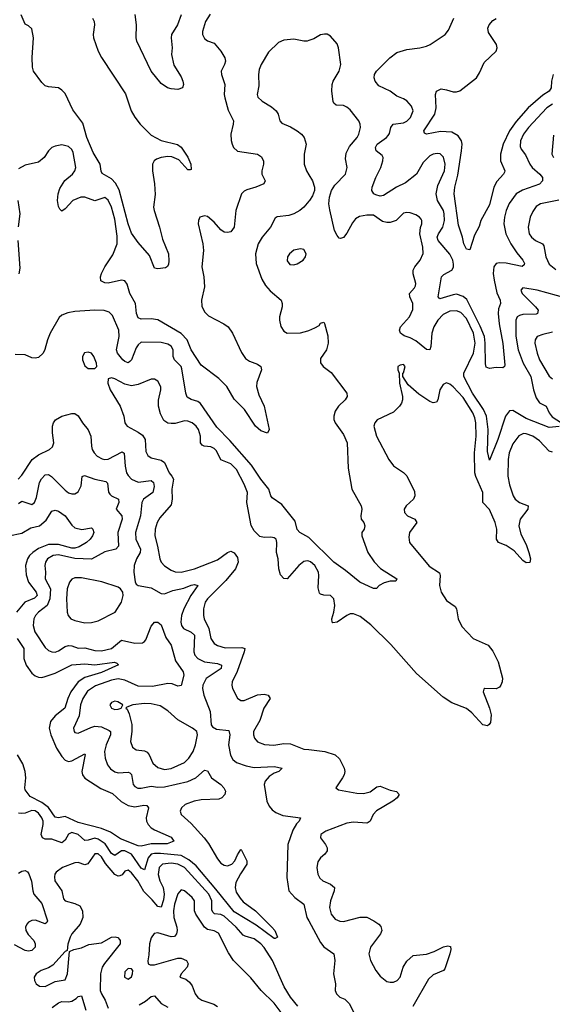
# Model space of a CAD drawing. Header units: inches. Extents: x 1649636 to 1815363, y 506543 to 641975.
# Tile 16 of 256: x 1688257 to 1691468, y 522526 to 528460. Entities that reach past the tile are written whole.
import ezdxf

# ---------------------------------------------------------------- set-up
doc = ezdxf.new("R2010")
doc.units = ezdxf.units.IN
doc.header["$MEASUREMENT"] = 0
doc.layers.add('B6582', color=7, linetype='Continuous')
doc.layers.add('B6592', color=7, linetype='Continuous')

msp = doc.modelspace()

# ---------------------------------------------------------------- linework, layer by layer
at = {"layer": 'B6582', "color": 5}
for points, elevation in [([(1689405.9, 528494.1), (1689376.3, 528450), (1689358.4, 528390), (1689359.7, 528370), (1689370, 528347), (1689390, 528333.4), (1689430, 528318.4), (1689470.4, 528270), (1689494.4, 528230), (1689497.1, 528210), (1689492.4, 528190), (1689472, 528150), (1689472.9, 528130), (1689493.8, 528070), (1689490.3, 528010), (1689493.8, 527990), (1689514.1, 527914.1), (1689544.9, 527850), (1689544.7, 527830), (1689530.3, 527770), (1689531.8, 527731.8), (1689537.6, 527710), (1689546.7, 527690), (1689570, 527667.4), (1689690, 527650.3), (1689714.3, 527634.3), (1689727.2, 527607.2), (1689727.4, 527590), (1689716, 527550), (1689717, 527530), (1689736.4, 527490), (1689728.2, 527470), (1689680.5, 527450), (1689625.7, 527434.3), (1689610, 527426.2), (1689594.7, 527410), (1689559.8, 527310), (1689550.2, 527209.8), (1689530, 527181.6), (1689510, 527176.9), (1689490, 527179.7), (1689470, 527193), (1689430, 527240.5), (1689390, 527273.1), (1689370, 527277.7), (1689343, 527270), (1689334.4, 527250), (1689333.7, 527230), (1689361.7, 527110), (1689364.2, 527070), (1689354.9, 526970), (1689367.2, 526910), (1689371.3, 526850), (1689353.8, 526770), (1689353.9, 526733.9), (1689370, 526700.4), (1689395.3, 526675.3), (1689487.7, 526627.8), (1689512.7, 526610), (1689540.3, 526570), (1689594.2, 526454.2), (1689617.8, 526417.8), (1689641.6, 526401.6), (1689690, 526384.9), (1689710.5, 526370), (1689714, 526350), (1689685.5, 526274.5), (1689683.8, 526250), (1689698.6, 526198.6), (1689730.2, 526130), (1689761, 525990), (1689751.6, 525968.4), (1689710, 525982.7), (1689678, 526010), (1689611.8, 526110), (1689550, 526172.3), (1689506, 526250), (1689457.8, 526297.8), (1689350, 526378), (1689291, 526470), (1689265.5, 526530), (1689230, 526569.9), (1689090, 526651.5), (1689050, 526657.9), (1688990, 526655), (1688970, 526663), (1688961.2, 526690), (1688955, 526750), (1688921.5, 526810), (1688905.3, 526865.3), (1688890, 526886), (1688870, 526890.8), (1688790, 526872.1), (1688770, 526874.3), (1688746.3, 526886.3), (1688743.5, 526910), (1688749.8, 526930), (1688769.8, 526970), (1688817.4, 527042.6), (1688843.9, 527110), (1688845.2, 527154.8), (1688830, 527258), (1688810, 527331), (1688790, 527372.2), (1688770, 527388.7), (1688710, 527368.5), (1688650, 527390.9), (1688626, 527390), (1688577.8, 527370), (1688530, 527319.7), (1688510, 527306), (1688498.7, 527318.7), (1688490, 527334.5), (1688484.6, 527370), (1688488.5, 527411.5), (1688497.8, 527442.2), (1688529.3, 527490.7), (1688574.8, 527530), (1688589.8, 527550), (1688595.2, 527570), (1688579.1, 527659.1), (1688570, 527678.4), (1688550, 527695.1), (1688510, 527705.1), (1688470, 527698), (1688450.4, 527689.6), (1688430.3, 527669.6), (1688403.8, 527630), (1688370, 527602), (1688290, 527584.4), (1688250, 527562.2)], 340), ([(1688694.9, 528470), (1688705.5, 528450), (1688708.1, 528430), (1688699.7, 528370), (1688701.8, 528350), (1688730.2, 528270), (1688750, 528231.6), (1688893.9, 528013.9), (1688929.4, 527910), (1688950, 527871.8), (1688983.9, 527830), (1689050, 527764.8), (1689110, 527732.2), (1689207.7, 527707.7), (1689230, 527691.6), (1689271, 527631), (1689288.5, 527590), (1689290, 527558), (1689285.4, 527554.6), (1689270, 527556.2), (1689215.6, 527615.6), (1689173, 527633), (1689150, 527635.8), (1689110.1, 527629.9), (1689081, 527619.1), (1689067.2, 527610), (1689057.3, 527590), (1689056.8, 527550), (1689070.1, 527470), (1689073.5, 527406.5), (1689064.4, 527330), (1689066.5, 527310), (1689099.3, 527210), (1689116.9, 527136.9), (1689154, 527050), (1689155.8, 527004.2), (1689154.2, 526985.8), (1689147.3, 526972.7), (1689134.8, 526965.2), (1689090, 526958), (1689070, 526962), (1689038.5, 527038.5), (1688970, 527116.9), (1688930, 527174.3), (1688910, 527229.6), (1688855.4, 527435.4), (1688834.1, 527474.1), (1688810, 527501.5), (1688753.2, 527533.2), (1688747, 527547), (1688741.7, 527590), (1688700.1, 527660.1), (1688662.4, 527750), (1688636.5, 527836.5), (1688577.1, 527917.1), (1688530, 528014.7), (1688510, 528036.4), (1688490, 528049.7), (1688430, 528054.7), (1688410, 528062.4), (1688390, 528081.6), (1688339.8, 528150), (1688334, 528174), (1688331.6, 528231.7), (1688340.4, 528350), (1688330, 528404.5), (1688310, 528423.5), (1688290, 528434), (1688266.3, 528490)], 320), ([(1689230.2, 528490), (1689208.1, 528430), (1689172.9, 528370), (1689170.2, 528350), (1689176.5, 528290), (1689171.3, 528250), (1689186.2, 528186.2), (1689230, 528116.3), (1689240.3, 528090), (1689244.9, 528070), (1689238, 528050), (1689210, 528039.7), (1689170, 528043.1), (1689147.8, 528050), (1689110, 528075.8), (1689049.9, 528149.9), (1688962.7, 528330), (1688958.9, 528350), (1688961, 528430), (1688951.9, 528491.9)], 320), ([(1690000, 528334.4), (1689990, 528330.8), (1689970, 528330.7), (1689910, 528343.7), (1689850, 528337.8), (1689817.5, 528322.5), (1689756.1, 528263.9), (1689712.8, 528190), (1689701, 528159.1), (1689696.3, 528130), (1689697.6, 528062.4), (1689688.8, 528010), (1689693.5, 527993.5), (1689719.3, 527970), (1689774.9, 527934.9), (1689804, 527910), (1689815.2, 527890), (1689825.7, 527850), (1689836.7, 527836.7), (1689890, 527813.8), (1689930.3, 527790), (1689955.6, 527770), (1689971.4, 527750), (1689984, 527710), (1689972.6, 527650), (1689972.7, 527590), (1689985.2, 527550), (1690000, 527525.7)], 360), ([(1688245.4, 527370), (1688258.2, 527290), (1688247.4, 527212.6)], 340), ([(1690000, 527365.6), (1689970.3, 527330), (1689946.7, 527310), (1689909.5, 527290.5), (1689879.4, 527280.6), (1689808.9, 527271.1), (1689796.2, 527263.8), (1689768.2, 527210), (1689718, 527150), (1689693.7, 527110), (1689679.4, 527050), (1689681.8, 526990), (1689716.7, 526896.7), (1689739.2, 526859.2), (1689766.3, 526826.3), (1689833.4, 526770), (1689838.9, 526750), (1689838.3, 526730), (1689823.1, 526670), (1689822.6, 526650), (1689830.3, 526610.3), (1689850, 526583), (1689870.3, 526570.3), (1689950, 526572.4), (1689994.8, 526585.2), (1690000, 526587.5)], 360), ([(1688244.5, 527130), (1688257, 526963), (1688252.2, 526927.8)], 340), ([(1690000, 525340), (1689946, 525370), (1689930, 525387.6), (1689918.3, 525438.3), (1689838.1, 525538.1), (1689779.1, 525579.1), (1689770.9, 525590.9), (1689758.4, 525630), (1689709.9, 525690), (1689655.2, 525775.2), (1689524.6, 525924.6), (1689444.5, 526004.5), (1689346.1, 526146.1), (1689330, 526159.8), (1689290, 526170.7), (1689265.6, 526185.6), (1689258.1, 526210), (1689235.2, 526355.2), (1689229.9, 526370), (1689189.8, 526410), (1689182.2, 526430), (1689181.8, 526470), (1689170, 526492.4), (1689150, 526504), (1689110, 526513.7), (1688990, 526516.1), (1688970, 526501.5), (1688957.9, 526482.1), (1688930.1, 526409.9), (1688920.8, 526399.2), (1688910, 526391.6), (1688890, 526399.9), (1688879.1, 526410), (1688846.4, 526450), (1688839.6, 526470), (1688856.9, 526550), (1688854, 526590), (1688817.2, 526677.2), (1688796.9, 526696.9), (1688766.6, 526706.6), (1688709.8, 526709.8), (1688590, 526701.8), (1688546.2, 526693.8), (1688510, 526678.9), (1688495, 526665), (1688439.5, 526570), (1688423.6, 526530), (1688408.2, 526471.8), (1688397.4, 526450), (1688370, 526424.7), (1688350, 526420.5), (1688330, 526423), (1688290, 526439.6), (1688230, 526442.7)], 360), ([(1690000, 525196.4), (1689990, 525199.3), (1689970, 525195.3), (1689939.2, 525170), (1689870, 525089.7), (1689850, 525093.1), (1689830, 525114.7), (1689818.5, 525150), (1689814.9, 525210), (1689804.7, 525250), (1689807.5, 525310), (1689802.2, 525330), (1689790, 525338), (1689770, 525342.4), (1689730, 525339.8), (1689705.4, 525345.4), (1689670, 525378.7), (1689651.5, 525411.5), (1689626.7, 525550), (1689629.3, 525610), (1689610, 525661.5), (1689562.9, 525750), (1689530, 525782.7), (1689470, 525807.8), (1689442.4, 525862.5), (1689430, 525876.4), (1689410, 525885), (1689369.5, 525889.5), (1689356.2, 525896.2), (1689346.3, 525910), (1689346.2, 525950), (1689334.7, 525990), (1689319.8, 526010), (1689296.4, 526030), (1689270, 526041), (1689250, 526041.7), (1689193.1, 526026.9), (1689170, 526025.5), (1689149.3, 526029.3), (1689125.3, 526045.3), (1689105.1, 526085.1), (1689094.4, 526130), (1689093.7, 526166.3), (1689108.2, 526230), (1689108.1, 526248.1), (1689090, 526280.7), (1689070, 526293), (1689050, 526294.7), (1688970, 526261.5), (1688930, 526254), (1688890, 526263.5), (1688830, 526296.4), (1688810, 526302), (1688790, 526295.3), (1688788.2, 526270), (1688802.6, 526230), (1688863.1, 526130), (1688883.7, 526070), (1688890.4, 526030.4), (1688898, 526018), (1688904, 526010), (1688970, 525974.9), (1688996.1, 525956.1), (1689012.2, 525930), (1689017.8, 525857.8), (1689030, 525833.7), (1689050, 525819.2), (1689110, 525804.7), (1689130, 525792.3), (1689157.6, 525730), (1689174.8, 525710), (1689184.7, 525690), (1689173, 525630), (1689176.8, 525570), (1689170, 525535.8), (1689101.5, 525458.5), (1689085.9, 525430), (1689072.8, 525390), (1689070.8, 525350), (1689088.1, 525288.1), (1689101.3, 525210), (1689110.2, 525190), (1689129.1, 525169.1), (1689170, 525142.2), (1689193.1, 525133.1), (1689230, 525130.7), (1689310, 525150.6), (1689450, 525204.2), (1689510, 525249.2), (1689530, 525256.9), (1689550, 525247.8), (1689570, 525218.4), (1689573.3, 525190), (1689558.8, 525150), (1689499.7, 525080.3), (1689389.4, 524970), (1689374.8, 524950), (1689363.9, 524910), (1689365.3, 524870), (1689368.8, 524850), (1689397.5, 524790), (1689410.1, 524730.1), (1689430, 524700.2), (1689449.1, 524689.1), (1689495.3, 524675.3), (1689596.6, 524676.6), (1689613.4, 524670), (1689610.6, 524650), (1689567.8, 524532.2), (1689538.2, 524470), (1689535.4, 524450), (1689539.3, 524430), (1689570, 524370.3), (1689590, 524357.8), (1689610, 524357.8), (1689690, 524390.6), (1689730, 524395.9), (1689754.9, 524390), (1689767.7, 524370), (1689729.6, 524310.4), (1689704.2, 524235.8), (1689666.9, 524170), (1689665.8, 524150), (1689673.1, 524130), (1689690, 524108.8), (1689731.9, 524091.9), (1689788.7, 524088.7), (1689850, 524098.3), (1689890, 524096.6), (1689970, 524064.3), (1690000, 524061)], 380), ([(1688246.6, 525690), (1688270, 525716), (1688330.9, 525809.1), (1688370, 525837.1), (1688436.2, 525870), (1688454, 525886), (1688462, 525910), (1688454.6, 525970), (1688455.3, 526010), (1688460.4, 526030), (1688472.4, 526047.6), (1688509.8, 526070.2), (1688570, 526087.6), (1688590, 526087.2), (1688610, 526073.7), (1688635, 526030), (1688670, 525987.6), (1688685.3, 525950), (1688688.6, 525890), (1688694, 525870), (1688704.9, 525850), (1688724, 525830), (1688753.6, 525813.6), (1688770, 525809.4), (1688790, 525812.2), (1688875.1, 525855.1), (1688887.3, 525847.3), (1688892, 525770), (1688901.4, 525730), (1688910, 525712.8), (1688930, 525691.3), (1688970, 525673.5), (1689050, 525683.2), (1689063.9, 525670), (1689067.8, 525647.8), (1689058.5, 525610), (1689003.5, 525570), (1688993, 525550), (1688985.6, 525470), (1688955.3, 525370), (1688957.8, 525330), (1688985, 525270), (1688983.4, 525250), (1688961.3, 525210), (1688946.5, 525170), (1688944, 525130), (1688952.3, 525072.3), (1688959.1, 525059.1), (1688970.4, 525050.4), (1689050, 525035.5), (1689110, 525002.6), (1689130, 525000.2), (1689180.3, 525019.7), (1689246.5, 525033.5), (1689290, 525052.8), (1689310, 525056.8), (1689331.6, 525050), (1689289.3, 524990.7), (1689246.2, 524910), (1689232.8, 524870), (1689229.1, 524829.1), (1689231.5, 524810), (1689243.8, 524790), (1689290, 524769.5), (1689310.9, 524750.9), (1689307.5, 524650), (1689312.9, 524630), (1689330, 524610.2), (1689370, 524591), (1689450, 524580.5), (1689472.7, 524570), (1689471, 524550), (1689381.2, 524490), (1689360.9, 524450), (1689359.8, 524430), (1689367, 524390), (1689404.7, 524290), (1689412, 524210), (1689418.9, 524198.9), (1689444.2, 524184.2), (1689516.7, 524176.7), (1689522.7, 524150), (1689515.9, 524090), (1689528.1, 524028.1), (1689541.7, 524001.7), (1689563.8, 523983.8), (1689622.3, 523962.3), (1689670, 523953.2), (1689790, 523959.8), (1689839.1, 523950), (1689819.3, 523930), (1689790, 523918.6), (1689761.3, 523898.7), (1689736.8, 523870), (1689730.8, 523850), (1689746, 523750), (1689760.3, 523720.3), (1689778.6, 523698.6), (1689802, 523682), (1689843.3, 523663.3), (1689950.4, 523650), (1689942.3, 523630), (1689926.1, 523613.9), (1689904.5, 523575.5), (1689872.6, 523490), (1689867.9, 523290), (1689880.3, 523210), (1689915.2, 523170), (1689970.2, 523130), (1689988.9, 523048.9), (1690000, 523028.4)], 360), ([(1688250, 525545), (1688270, 525557.7), (1688330, 525539.3), (1688346, 525550), (1688358.7, 525581.3), (1688375.2, 525670), (1688387.1, 525692.9), (1688410, 525716.6), (1688430, 525719.3), (1688447.6, 525707.6), (1688530, 525623.9), (1688550, 525609.3), (1688570, 525602), (1688590, 525603.2), (1688610, 525614.9), (1688626.3, 525650), (1688632.7, 525707.3), (1688646.4, 525713.6), (1688710, 525690.1), (1688776.2, 525676.2), (1688786.3, 525666.3), (1688793, 525613), (1688800.5, 525600.5), (1688810.3, 525590), (1688851.7, 525570), (1688854.7, 525550), (1688837.7, 525510), (1688872.6, 525470), (1688873.8, 525450), (1688849.1, 525370), (1688852.9, 525287.1), (1688837, 525270), (1688770, 525253.6), (1688690, 525208.8), (1688590, 525212.1), (1688490, 525234.7), (1688458.3, 525230), (1688425, 525210), (1688411.6, 525190), (1688408.8, 525170), (1688413.2, 525130), (1688410.7, 525090), (1688441.8, 525030), (1688438.2, 524970), (1688423.1, 524930), (1688369.4, 524890), (1688351.6, 524870), (1688341.7, 524850), (1688337.7, 524810), (1688348.6, 524770), (1688410, 524676.9), (1688430, 524657.8), (1688450, 524649.4), (1688470, 524648.7), (1688490, 524656.1), (1688530, 524681.7), (1688550, 524688.3), (1688570, 524686.8), (1688610, 524673.1), (1688650, 524674.1), (1688710, 524658.3), (1688750, 524656.9), (1688810, 524670.1), (1688870, 524721.4), (1688950, 524703.2), (1688996.1, 524703.9), (1689010, 524711.7), (1689017, 524723), (1689050, 524805.5), (1689060.5, 524819.5), (1689070, 524828.5), (1689090, 524828.7), (1689110, 524813), (1689137.2, 524737.2), (1689170.2, 524690), (1689196.1, 524596.1), (1689242.7, 524530), (1689245.5, 524510), (1689230, 524447.3), (1689210, 524443.1), (1689176.8, 524456.8), (1689150, 524459.5), (1689057.6, 524442.4), (1688970, 524443.4), (1688890, 524479.9), (1688850, 524487.5), (1688810, 524480.1), (1688714.6, 524445.4), (1688666.3, 524413.7), (1688636.6, 524370), (1688623.1, 524330), (1688615.7, 524264.3), (1688581.1, 524190), (1688585.3, 524170), (1688590, 524163.8), (1688610, 524159.5), (1688684.7, 524195.3), (1688710, 524202.9), (1688750, 524198.5), (1688796.9, 524176.9), (1688803.5, 524170), (1688804.8, 524150), (1688778.3, 524090), (1688768.8, 524050), (1688771, 524010), (1688785.4, 523970), (1688804.6, 523944.6), (1688830, 523927.9), (1688850, 523922), (1688910, 523924.4), (1688920.6, 523920.6), (1688931.1, 523911.1), (1688941.7, 523850), (1688950, 523839.2), (1688969.1, 523829.1), (1688990, 523827.8), (1689050, 523841), (1689090, 523835.6), (1689130, 523837.5), (1689270.6, 523869.4), (1689319.4, 523890), (1689370, 523936.9), (1689390, 523933.7), (1689413.4, 523890), (1689469.3, 523850), (1689488.4, 523830), (1689498.3, 523810), (1689493.1, 523790), (1689475.3, 523770), (1689457.2, 523762.8), (1689350, 523757.8), (1689308.7, 523750), (1689255.2, 523730), (1689232.4, 523710), (1689224.4, 523690), (1689230.2, 523670), (1689290, 523614.8), (1689369.4, 523529.4), (1689395.1, 523495.1), (1689450, 523401.8), (1689470, 523377.5), (1689490, 523363.8), (1689510, 523360.2), (1689534.8, 523370), (1689554.5, 523390), (1689570, 523426.8), (1689590, 523458.8), (1689594.2, 523454.2), (1689625.7, 523390), (1689626, 523370), (1689587.5, 523312.5), (1689560.8, 523259.2), (1689555.3, 523230), (1689562.6, 523202.6), (1689585, 523165), (1689604.4, 523144.4), (1689677.8, 523090), (1689777.4, 522990), (1689794.9, 522970), (1689810.4, 522930), (1689797.6, 522922.4), (1689790, 522923), (1689682.8, 523002.8), (1689550, 523083.5), (1689440.2, 523220.2), (1689319.7, 523359.7), (1689276.4, 523396.4), (1689230, 523422.1), (1689104.8, 523435.2), (1689070, 523435.6), (1689050, 523430.7), (1689030.3, 523409.6), (1689010, 523336.4), (1688990, 523346.6), (1688930, 523431), (1688890, 523450.9), (1688870, 523450.7), (1688830, 523423), (1688810, 523435.2), (1688772.6, 523492.6), (1688730, 523521.7), (1688710, 523526.7), (1688670, 523514.7), (1688650, 523514), (1688610, 523549.9), (1688570, 523561.7), (1688550, 523551.2), (1688530, 523516.1), (1688510, 523499.4), (1688450, 523521.7), (1688410, 523522.1), (1688394.8, 523530), (1688386, 523550), (1688398.2, 523610), (1688397.6, 523630), (1688391.1, 523650), (1688370, 523677.9), (1688350, 523691.1), (1688330, 523693.9), (1688290, 523678.8), (1688270, 523675.2), (1688250, 523677.9)], 340), ([(1688190.3, 525349.7), (1688270, 525364.6), (1688323.2, 525396.8), (1688375.9, 525410), (1688415.5, 525444.5), (1688450, 525498.3), (1688470, 525505), (1688490, 525498), (1688530, 525470.2), (1688570, 525413.8), (1688590, 525397.5), (1688632.2, 525387.8), (1688690, 525397.6), (1688698.4, 525390), (1688703.6, 525370), (1688696.5, 525350), (1688681.3, 525330), (1688658.5, 525310), (1688615.9, 525284.1), (1688590, 525275.6), (1688570, 525275.3), (1688490, 525297.9), (1688430, 525297.1), (1688370, 525273.2), (1688336.2, 525250), (1688316.4, 525230), (1688303.9, 525210), (1688292.2, 525170), (1688295, 525115), (1688310.7, 525070), (1688355.8, 525010), (1688361.4, 524990), (1688346.3, 524973.7), (1688288.1, 524950), (1688237.2, 524890)], 320), ([(1688241, 524730), (1688280.6, 524670), (1688282, 524610), (1688295.8, 524570), (1688330, 524522.3), (1688350, 524506.2), (1688370, 524498.2), (1688390, 524496.6), (1688410, 524501.3), (1688470, 524522.6), (1688570, 524572.5), (1688650, 524578.3), (1688710, 524572.3), (1688828.5, 524588.5), (1688842.8, 524582.8), (1688852.2, 524572.2), (1688750, 524526.3), (1688650, 524496.5), (1688610, 524469.4), (1688565.8, 524410), (1688547.3, 524370), (1688528.6, 524311.4), (1688470, 524265.6), (1688442, 524230), (1688435, 524190), (1688443.6, 524150), (1688478, 524070), (1688510, 524019.1), (1688530, 523998), (1688550, 523989.6), (1688570, 523992.5), (1688650, 524034.9), (1688652.3, 524032.3), (1688631.6, 523930), (1688635, 523910), (1688649.5, 523889.5), (1688745.7, 523825.7), (1688817.2, 523797.2), (1688868.3, 523748.3), (1688910, 523723.5), (1688950, 523716.8), (1689005.7, 523725.7), (1689024.2, 523724.2), (1689033.6, 523710), (1689019.8, 523650), (1689022.2, 523630), (1689031.6, 523610), (1689050.2, 523590.1), (1689070, 523578), (1689170, 523533.4), (1689185.5, 523510), (1689146.6, 523493.4), (1689050, 523493.5), (1688990, 523479.6), (1688970, 523480.4), (1688863.9, 523523.9), (1688803.2, 523563.2), (1688750, 523586.5), (1688610, 523621.8), (1688530, 523658.8), (1688490, 523649.8), (1688470, 523654.4), (1688431.3, 523711.3), (1688390, 523741.7), (1688319.1, 523779.1), (1688290, 523818), (1688287.4, 523830), (1688294.2, 523890), (1688289.9, 523930), (1688275.6, 523975.6), (1688243.6, 524030)], 320), ([(1689934.4, 522514.4), (1689889.1, 522569.1), (1689850.6, 522630.6), (1689781.5, 522790), (1689730, 522869.2), (1689710, 522891.3), (1689670, 522919.7), (1689615.8, 522935.8), (1689603.4, 522943.4), (1689561.7, 522990), (1689490, 523056.9), (1689470, 523067.2), (1689431.9, 523072), (1689421.3, 523081.3), (1689415.3, 523095.3), (1689415.9, 523150), (1689397.2, 523190), (1689249.9, 523350), (1689210, 523370.6), (1689170, 523376.6), (1689118, 523370), (1689097.5, 523350), (1689092.1, 523307.9), (1689102.4, 523270), (1689120.8, 523230), (1689127, 523190), (1689123.6, 523156.4), (1689110, 523110.9), (1689090, 523114.5), (1689055.8, 523155.8), (1689005.3, 523205.3), (1688969.9, 523270), (1688930, 523318.5), (1688910, 523334.1), (1688890, 523327.7), (1688873.5, 523306.5), (1688859.9, 523300.1), (1688850, 523297.8), (1688830, 523308.7), (1688774.3, 523374.3), (1688750, 523415.6), (1688730, 523433.6), (1688710, 523432.8), (1688667, 523373), (1688650, 523367.1), (1688610, 523380.4), (1688590, 523378.6), (1688514.9, 523350), (1688476.6, 523323.4), (1688468.8, 523311.2), (1688466.1, 523293.9), (1688469.4, 523270), (1688510.2, 523210), (1688521.5, 523161.5), (1688530.7, 523150), (1688590, 523134), (1688618.6, 523118.6), (1688635.7, 523090), (1688637, 523050), (1688622, 523010), (1688571.2, 522950), (1688561.3, 522930), (1688547.7, 522887.7), (1688542, 522850), (1688530, 522844), (1688457.2, 522762.8), (1688430, 522746.2), (1688385.5, 522730), (1688355.5, 522710), (1688343, 522690), (1688344.9, 522670), (1688355.5, 522650), (1688375.1, 522635.1), (1688410, 522634.3), (1688470, 522663.5), (1688530, 522673.4), (1688544.6, 522710), (1688556.4, 522843.6), (1688583.3, 522856.7), (1688630, 522866.9), (1688673.7, 522886.3), (1688750, 522897.4), (1688810, 522930.2), (1688831.9, 522931.9), (1688847.8, 522927.8), (1688857.5, 522917.5), (1688862.6, 522910), (1688862, 522890), (1688767.1, 522772.9), (1688753.7, 522750), (1688743.9, 522710), (1688742.5, 522610), (1688748.9, 522588.9), (1688772.7, 522550), (1688790, 522502.8)], 360), ([(1688250, 523315.5), (1688270, 523328.9), (1688290, 523333.1), (1688304.4, 523324.4), (1688312.5, 523312.5), (1688328, 523268), (1688335.5, 523210), (1688342.3, 523190), (1688390, 523133.7), (1688424.7, 523030), (1688420.7, 523019.3), (1688410, 523011.1), (1688352.3, 523032.3), (1688330, 523031.5), (1688310, 523021.8), (1688299, 523010), (1688290.9, 522990), (1688292.9, 522970), (1688306.9, 522946.9), (1688341.8, 522910), (1688350.9, 522890), (1688350.1, 522869.9), (1688330, 522849.9), (1688310, 522845.5), (1688290, 522849.9), (1688224.5, 522884.5)], 340), ([(1689851.7, 522451.7), (1689790, 522532.7), (1689712, 522610), (1689650, 522686), (1689545.7, 522790), (1689515.4, 522835.4), (1689455, 522955), (1689430, 522968.2), (1689390, 522976.6), (1689371.6, 522991.6), (1689319, 523070), (1689310.4, 523090), (1689309.8, 523150), (1689296.1, 523170), (1689250, 523209.7), (1689230, 523215.6), (1689210, 523192), (1689190, 523129.5), (1689184, 523090), (1689186.6, 523050), (1689204.8, 522990), (1689206.8, 522970), (1689202.6, 522950), (1689190, 522935.3), (1689170, 522932.8), (1689090, 522956.1), (1689067.6, 522952.4), (1689050, 522926), (1689038.6, 522890), (1689035.6, 522824.4), (1689028.5, 522788.5), (1689030.5, 522770.5), (1689043.4, 522763.4), (1689070, 522764.4), (1689210, 522803.8), (1689230, 522803.6), (1689261.6, 522790), (1689272.2, 522770), (1689265.7, 522750), (1689230.5, 522710), (1689222.8, 522690), (1689257.8, 522677.8), (1689280.3, 522660.3), (1689296.8, 522636.8), (1689315.2, 522590), (1689330, 522566.4), (1689354.4, 522550), (1689426.2, 522526.2), (1689450, 522512.9)], 380), ([(1688452.4, 522507.6), (1688490, 522534.1), (1688510, 522542), (1688550, 522541.5), (1688570, 522545.9), (1688598.1, 522561.9), (1688610, 522574), (1688630, 522578), (1688654.5, 522490)], 340), ([(1688977.8, 522522.2), (1689016, 522544), (1689050, 522572.9), (1689070, 522576.5), (1689110, 522531.3), (1689149, 522509)], 360)]:
    msp.add_lwpolyline(points, dxfattribs=dict(at, elevation=elevation))
for points, elevation in [([(1689950, 527078.4), (1689910, 527071.2), (1689883.1, 527050), (1689870.4, 527030), (1689870, 527006), (1689884.7, 526984.7), (1689910, 526982), (1689930, 526988.8), (1689966, 527010), (1689980.7, 527030), (1689984.5, 527050), (1689970, 527074.5)], 380), ([(1688670, 526457), (1688646.9, 526453.1), (1688636.3, 526430), (1688635.5, 526410), (1688650, 526374.8), (1688670, 526358), (1688710, 526358.8), (1688721.2, 526370), (1688719.5, 526390), (1688703.7, 526430), (1688688.7, 526450)], 380), ([(1688590, 525097.2), (1688570, 525087.8), (1688556.9, 525070), (1688543.2, 525030), (1688538.5, 524970), (1688543.2, 524890), (1688549.1, 524869.1), (1688564.9, 524850), (1688590, 524839.6), (1688650, 524825.5), (1688690, 524826.7), (1688730, 524837.3), (1688832, 524890), (1688869.5, 524950), (1688880.9, 524990), (1688879.3, 525010), (1688865.2, 525030), (1688850, 525039.5), (1688751.4, 525071.4), (1688630, 525096.8)], 360), ([(1688830, 524353), (1688810, 524345.2), (1688800.5, 524330), (1688810, 524311), (1688830, 524303.7), (1688850, 524304.2), (1688869, 524310), (1688879, 524330), (1688848, 524350)], 360), ([(1689010, 524338.7), (1688938, 524330), (1688902.5, 524317.5), (1688896, 524310), (1688904.1, 524304.1), (1688917.6, 524277.6), (1688932.6, 524212.6), (1688933.2, 524170), (1688925.6, 524110), (1688935.9, 524075.9), (1688959.7, 524059.7), (1689010, 524052.8), (1689024.7, 524044.7), (1689038.2, 524030), (1689060, 523980), (1689090, 523953.6), (1689130, 523940.6), (1689170, 523947.8), (1689250, 523983.5), (1689277.2, 524010), (1689302, 524050), (1689316.8, 524090), (1689327.8, 524150), (1689324.5, 524170), (1689298.4, 524190), (1689210, 524241.2), (1689150, 524295.3), (1689104.3, 524324.3), (1689050, 524336.5)], 360), ([(1688910, 522740.9), (1688890, 522722), (1688888.2, 522690), (1688910, 522677.3), (1688930, 522691), (1688937.6, 522710), (1688938, 522730), (1688930, 522739.3)], 380)]:
    msp.add_lwpolyline(points, close=True, dxfattribs=dict(at, elevation=elevation))
at = {"layer": 'B6592', "color": 5}
for points, elevation in [([(1691468.9, 527951.1), (1691435.3, 527930), (1691323.8, 527810), (1691294.8, 527770), (1691277.2, 527730), (1691275, 527695), (1691280.4, 527680.4), (1691306.7, 527646.7), (1691332.3, 527590), (1691346.3, 527570), (1691393.8, 527530), (1691408.1, 527510), (1691408.1, 527490), (1691391.1, 527468.9), (1691288, 527432), (1691249.6, 527410.4), (1691208.1, 527351.9), (1691190, 527309.6), (1691179.5, 527270), (1691176.1, 527230), (1691187.2, 527170), (1691217.2, 527110), (1691254.5, 527054.5), (1691291.3, 527010), (1691299.5, 526990), (1691297.7, 526982.2), (1691286.4, 526973.6), (1691190, 526993.7), (1691150, 526995.7), (1691129.4, 526990.6), (1691115.8, 526970), (1691112.4, 526930), (1691118.1, 526890), (1691133.7, 526813.7), (1691153.5, 526770), (1691156.5, 526750), (1691143.4, 526716.6), (1691141.2, 526690), (1691147, 526627), (1691170.6, 526509.4), (1691181.3, 526378.7), (1691180.4, 526370), (1691170, 526362), (1691130, 526364.5), (1691090, 526358.4), (1691070, 526365.2), (1691066.1, 526386.1), (1691064.1, 526510), (1691058.3, 526550), (1691034, 526613.9), (1690953.5, 526773.5), (1690930, 526792.7), (1690890, 526805), (1690870, 526802.9), (1690790, 526777.4), (1690779.1, 526790), (1690800.8, 526910), (1690814.5, 526925.5), (1690861.5, 526950), (1690871.9, 526968.1), (1690873.1, 526986.9), (1690869.2, 527010), (1690850, 527047.8), (1690779.3, 527130), (1690774.5, 527150), (1690781.6, 527170), (1690808.6, 527210), (1690817.5, 527250), (1690816.5, 527290), (1690811.2, 527310), (1690775.7, 527370), (1690768.3, 527410), (1690778.2, 527461.8), (1690817.6, 527550), (1690821.3, 527590), (1690812.4, 527632.4), (1690791.1, 527651.1), (1690773.6, 527653.6), (1690750, 527649.8), (1690730, 527639.5), (1690690, 527600.3), (1690650.1, 527529.9), (1690582.4, 527477.6), (1690529, 527451), (1690450, 527399.8), (1690430, 527397.6), (1690403.9, 527403.9), (1690391, 527411), (1690380.5, 527430), (1690381.5, 527450), (1690403, 527510), (1690434.6, 527570), (1690447.2, 527610), (1690448.1, 527630), (1690441.9, 527641.9), (1690406.9, 527670), (1690401.8, 527690), (1690411.8, 527710), (1690468.7, 527750), (1690478.4, 527761.6), (1690485.7, 527774.3), (1690494.2, 527810), (1690508.6, 527830), (1690570, 527838.8), (1690590, 527847.9), (1690613, 527870), (1690628.2, 527910), (1690619.5, 527939.5), (1690590.4, 527970.4), (1690570, 527983.7), (1690530, 527999.8), (1690489.7, 528030), (1690422.1, 528062.1), (1690400.5, 528090), (1690394.3, 528110), (1690395.1, 528130), (1690407.6, 528150), (1690488.2, 528230), (1690530, 528261.5), (1690590, 528281.5), (1690670, 528291.3), (1690710, 528300.8), (1690731.8, 528310), (1690822.9, 528370), (1690842.5, 528397.5), (1690874.2, 528470)], 340), ([(1691474.2, 528130), (1691462.2, 528090), (1691460.9, 528050), (1691450.1, 528030), (1691410, 528004.8), (1691322.2, 527930), (1691250, 527846), (1691210.5, 527790), (1691171, 527710), (1691155.6, 527650), (1691155.1, 527610), (1691181.5, 527550), (1691178.8, 527541.2), (1691174.6, 527530), (1691134.4, 527485.6), (1691114.5, 527450), (1691090, 527343.5), (1691036.8, 527250), (1691027.1, 527212.9), (1690998, 527162), (1690970, 527072.7), (1690950, 527076.2), (1690935.4, 527110), (1690927.3, 527150), (1690901.6, 527221.6), (1690876.1, 527410), (1690879.6, 527450), (1690897.6, 527522.4), (1690921.2, 527670), (1690923.9, 527710), (1690919.9, 527730), (1690900.3, 527760.3), (1690861.4, 527781.4), (1690794, 527786), (1690709.8, 527769.8), (1690696.6, 527776.6), (1690693, 527790), (1690759.9, 527890), (1690767.4, 527930), (1690763.5, 528010), (1690769.8, 528030.2), (1690797.1, 528042.9), (1690830, 528038.5), (1690870, 528025.8), (1690890, 528024.9), (1690910, 528032.4), (1691010, 528110.5), (1691030, 528140.7), (1691057.7, 528202.3), (1691129.6, 528270), (1691135.1, 528290), (1691132.1, 528310), (1691082.5, 528382.5), (1691078.5, 528410), (1691086.9, 528430), (1691110, 528454.9), (1691130, 528467.6)], 320), ([(1691510, 526007.8), (1691450, 526003), (1691310, 526056.2), (1691230, 526105.4), (1691210, 526103.1), (1691185.2, 526070), (1691139.6, 525930), (1691090, 525805.2), (1691076.8, 525856.8), (1691080.8, 525990), (1691070.3, 526070), (1691054, 526110), (1690986.4, 526210), (1690934.1, 526310), (1690934.3, 526330), (1690993.5, 526450), (1691003.5, 526510), (1690992.7, 526570), (1690950, 526659.6), (1690916.1, 526696.1), (1690890, 526706.2), (1690850, 526703.1), (1690810, 526683.9), (1690777.1, 526650), (1690754, 526610), (1690742.2, 526570), (1690736.5, 526490), (1690730, 526469.7), (1690710, 526472), (1690645.1, 526525.1), (1690610, 526543.2), (1690574.8, 526554.8), (1690552.4, 526570), (1690550, 526577.2), (1690547, 526590), (1690552, 526610), (1690607.2, 526670), (1690626.9, 526713.1), (1690627.3, 526750), (1690609, 526790), (1690606.8, 526810), (1690636.7, 526843.3), (1690643.3, 526856.7), (1690645, 526870), (1690628.1, 526928.1), (1690629.2, 526950), (1690638.2, 526970), (1690670.7, 527010), (1690689.1, 527050.9), (1690686.7, 527090), (1690669.9, 527170.1), (1690672.8, 527207.2), (1690680.9, 527230), (1690682, 527250), (1690677.3, 527257.3), (1690667.3, 527270), (1690644.4, 527284.4), (1690610, 527296.8), (1690590, 527298.8), (1690570, 527294.2), (1690526, 527250), (1690490, 527237.8), (1690470, 527237.5), (1690444.4, 527244.4), (1690390, 527281.7), (1690350, 527282.6), (1690305.5, 527274.5), (1690280.9, 527259.1), (1690263.3, 527236.7), (1690230, 527173), (1690210, 527148.5), (1690190, 527140.5), (1690183.7, 527143.7), (1690170, 527159.3), (1690155.1, 527190), (1690126.2, 527313.8), (1690120.7, 527350), (1690123.7, 527390), (1690137, 527430), (1690157, 527463), (1690221.6, 527530), (1690231.6, 527568.4), (1690221.7, 527621.7), (1690225, 527655), (1690244.3, 527695.7), (1690291.6, 527750), (1690301.2, 527770), (1690311, 527811), (1690309.7, 527830), (1690300.5, 527850), (1690250, 527917.6), (1690230, 527934), (1690210, 527942.9), (1690164.4, 527944.4), (1690150, 527957.2), (1690146.8, 527966.8), (1690138.9, 528030), (1690139.7, 528070), (1690146.9, 528090), (1690183.1, 528150), (1690193.5, 528190), (1690179.8, 528290), (1690170, 528314), (1690130, 528361.3), (1690110, 528372.2), (1690093.9, 528373.9), (1690070, 528369.8), (1690030, 528345.3), (1690000, 528334.4)], 360), ([(1691475.1, 527764.9), (1691465.8, 527650), (1691474.7, 527630)], 360), ([(1690000, 527525.7), (1690021.7, 527490), (1690034.4, 527450), (1690034.4, 527430), (1690021.7, 527398.3), (1690003.7, 527370), (1690000, 527365.6)], 360), ([(1691507.9, 527372.1), (1691396.3, 527350), (1691370, 527334), (1691350, 527304.2), (1691335, 527270), (1691323.2, 527210), (1691329.3, 527170), (1691342.4, 527150), (1691367, 527130), (1691408.8, 527110), (1691417.9, 527097.9), (1691428.2, 527030), (1691450, 526987.6), (1691490, 526954.8)], 360), ([(1691610, 526765.5), (1691377, 526830), (1691290, 526844.5), (1691278.4, 526830), (1691286.3, 526810), (1691367.7, 526730), (1691382.9, 526710), (1691381.3, 526698.7), (1691378.9, 526690), (1691370, 526686.1), (1691290, 526683.2), (1691270, 526678.4), (1691256.1, 526670), (1691247.9, 526650), (1691247.3, 526552.7), (1691262.5, 526470), (1691291.6, 526390), (1691338.8, 526310), (1691354.2, 526230), (1691370, 526180.3), (1691390, 526151.3), (1691430.3, 526130), (1691449.2, 526090), (1691467.4, 526067.4), (1691524.4, 526030)], 360), ([(1690000, 526587.5), (1690036.4, 526603.6), (1690062, 526618), (1690070, 526630.8), (1690090, 526638), (1690094.8, 526630), (1690113.9, 526553.9), (1690116.9, 526510), (1690106.7, 526470), (1690070, 526419), (1690070, 526392), (1690087, 526370), (1690133.7, 526333.7), (1690228.7, 526210), (1690230.4, 526190), (1690219.3, 526170), (1690178.4, 526130), (1690158.5, 526101.5), (1690150.3, 526070), (1690151.6, 526050), (1690159, 526030), (1690210, 525960.3), (1690231, 525910), (1690237.3, 525757.3), (1690259.3, 525630), (1690316.4, 525530), (1690320.3, 525510), (1690313.4, 525470), (1690315.3, 525450), (1690332.2, 525430), (1690337.4, 525410), (1690332.9, 525390), (1690319.6, 525370), (1690319.5, 525350), (1690355.3, 525250), (1690393, 525193), (1690433, 525153), (1690530.5, 525090), (1690524.7, 525075.3), (1690490, 525076.2), (1690453.3, 525066.7), (1690424.9, 525050), (1690407.5, 525032.5), (1690390, 525032.3), (1690307.8, 525070), (1690221.3, 525141.3), (1690150, 525191.2), (1690000, 525340)], 360), ([(1691470, 526576.2), (1691410, 526562.5), (1691377.6, 526550), (1691364.2, 526530), (1691363, 526510), (1691375.9, 526450), (1691391.5, 526410), (1691450, 526311.4), (1691470, 526296.5)], 380), ([(1691470, 525853.4), (1691450, 525860.7), (1691390, 525921.6), (1691350, 525950.5), (1691310, 525964.9), (1691294.4, 525965.6), (1691267.1, 525952.9), (1691230, 525903.1), (1691207.9, 525850), (1691201.2, 525810), (1691199.4, 525710), (1691210, 525657.4), (1691231.3, 525591.2), (1691243.2, 525570), (1691270, 525550.1), (1691322, 525530), (1691319.7, 525510), (1691273.9, 525450), (1691265.9, 525410), (1691279, 525359), (1691310, 525297.6), (1691326.9, 525250), (1691336, 525210), (1691331.7, 525188.3), (1691310, 525187.1), (1691290, 525200.4), (1691238.3, 525258.3), (1691190.8, 525290.8), (1691143, 525310), (1691130.8, 525330), (1691132.6, 525390), (1691123.2, 525430), (1691090, 525508.3), (1691048.6, 525550), (1691049.9, 525610), (1691006.5, 525706.5), (1691000.8, 525730), (1690999.9, 525850), (1691009.9, 525950), (1691006.8, 526030), (1691000.9, 526060.9), (1690989, 526090), (1690930, 526183), (1690870, 526248), (1690850, 526264.2), (1690830, 526270.9), (1690810, 526261.3), (1690789.2, 526230), (1690777.6, 526170), (1690770, 526155.6), (1690750, 526150.9), (1690730, 526158.2), (1690662.8, 526202.9), (1690599.3, 526259.3), (1690566, 526310), (1690566, 526330), (1690570, 526332), (1690581.2, 526370), (1690570, 526381.2), (1690550, 526378), (1690536, 526370), (1690536, 526350), (1690544.7, 526330), (1690546, 526270), (1690565.2, 526190), (1690564.9, 526170), (1690558.3, 526150), (1690546.3, 526130), (1690510, 526095.6), (1690411.4, 526048.6), (1690398, 526030), (1690391.8, 526010), (1690407.6, 525950), (1690481.7, 525810), (1690511.1, 525771.1), (1690570, 525732), (1690590, 525710.4), (1690637, 525617), (1690638.5, 525590), (1690630.2, 525570), (1690586, 525530), (1690574.4, 525510), (1690576.4, 525490), (1690594, 525470), (1690638.7, 525450), (1690650.2, 525430), (1690607.9, 525370), (1690602.2, 525342.2), (1690606.5, 525310), (1690725.7, 525165.7), (1690787, 525127), (1690792.1, 525110), (1690788.6, 525050), (1690797.7, 525010), (1690830, 524960.3), (1690883, 524923), (1690890.2, 524910.2), (1690900.4, 524850), (1690922.2, 524802.2), (1690990, 524731.5), (1691081.1, 524690), (1691110, 524654), (1691142.6, 524590), (1691168.7, 524491.3), (1691166.7, 524470), (1691158.4, 524450), (1691150, 524438), (1691130, 524427), (1691062, 524430), (1691054.8, 524425.2), (1691050.7, 524410), (1691090.3, 524310.3), (1691099.5, 524270), (1691094.9, 524225.1), (1691088, 524212), (1691076.4, 524203.6), (1691050, 524209.7), (1690983.7, 524283.7), (1690950, 524308.6), (1690862.2, 524342.2), (1690810, 524376.3), (1690650, 524519.3), (1690494.2, 524694.2), (1690373.4, 524813.4), (1690310, 524863.4), (1690270, 524880.2), (1690250, 524878.6), (1690230, 524869.9), (1690170, 524829.1), (1690144.8, 524824.8), (1690139.7, 524830), (1690138.6, 524850), (1690151.4, 524888.6), (1690157.2, 524930), (1690150.7, 524970), (1690130, 524989.7), (1690090, 524990.9), (1690070, 524996.9), (1690064.1, 525004.1), (1690056.2, 525036.2), (1690061.1, 525110), (1690058.5, 525130), (1690035.3, 525170), (1690010, 525193.5), (1690000, 525196.4)], 380), ([(1690000, 524061), (1690097.3, 524050), (1690159.5, 524030), (1690184.7, 524004.7), (1690213.4, 523950), (1690216.9, 523930), (1690213.6, 523910), (1690202.8, 523890), (1690162, 523830), (1690178.4, 523818.4), (1690290, 523798), (1690330, 523796.3), (1690370, 523806.7), (1690410, 523836.5), (1690430, 523840.9), (1690490, 523816.5), (1690528.2, 523808.2), (1690544.9, 523790), (1690532.2, 523770), (1690507.2, 523750), (1690408.3, 523691.7), (1690388.6, 523670), (1690369.4, 523630.6), (1690358.1, 523621.9), (1690350, 523618.4), (1690270, 523624.5), (1690230, 523618.3), (1690102.4, 523570), (1690072, 523550), (1690070.3, 523530), (1690101.3, 523490), (1690111.3, 523470), (1690111.4, 523450), (1690096.5, 523430), (1690070.8, 523409.2), (1690054.8, 523385.2), (1690047.7, 523350), (1690053.7, 523310), (1690066.7, 523286.7), (1690084.9, 523270), (1690130.4, 523250), (1690154.3, 523230), (1690153.4, 523210), (1690130.2, 523150), (1690124.6, 523110), (1690135.4, 523070), (1690159.5, 523039.5), (1690187, 523027.1), (1690210, 523025.9), (1690310, 523051.8), (1690350, 523052), (1690392.2, 523030), (1690421.3, 523010), (1690434.5, 522994.5), (1690440.2, 522970), (1690432.7, 522950), (1690371.4, 522870), (1690362.2, 522830), (1690371.3, 522790), (1690403.2, 522730), (1690430, 522695.3), (1690470, 522663.1), (1690490, 522658.7), (1690510, 522660.3), (1690533.3, 522670), (1690549.8, 522690.2), (1690568.6, 522750), (1690590, 522786.4), (1690630, 522820.3), (1690709, 522829), (1690756.2, 522843.8), (1690811.8, 522871.8), (1690837.7, 522877.7), (1690855.1, 522875.1), (1690856.2, 522856.2), (1690850.3, 522830.3), (1690819.9, 522740.1), (1690811.1, 522728.9), (1690750, 522703.5), (1690721.9, 522678.1), (1690626.4, 522513.6)], 380), ([(1690000, 523028.4), (1690070, 522899.3), (1690091.4, 522871.4), (1690150.2, 522830.2), (1690156.1, 522790), (1690148, 522710), (1690160.4, 522650), (1690158, 522610), (1690166, 522590), (1690187.3, 522570), (1690216.4, 522556.4), (1690242.8, 522530), (1690273, 522473)], 360)]:
    msp.add_lwpolyline(points, dxfattribs=dict(at, elevation=elevation))

doc.saveas('drawing.dxf')
